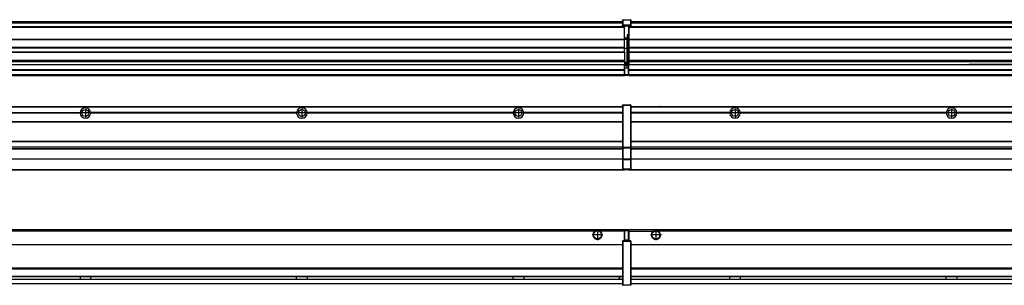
# Model space of a CAD drawing. Header units: inches. Extents: x -381 to 28422, y -418 to 176.
# Tile 30 of 49: x 11293 to 12202, y -154 to 90. Entities that reach past the tile are written whole.
import ezdxf

# ---------------------------------------------------------------- set-up
doc = ezdxf.new("R2010")
doc.units = ezdxf.units.IN
doc.linetypes.add('DOT_CENTER', pattern=[14, 12, -1, 0, -1])
doc.layers.add('1', color=7, linetype='Continuous')

# ---------------------------------------------------------------- blocks, each defined once
blk = doc.blocks.new('Modulos_intermedio__FL-14__8__32', base_point=(11855.18, -48.03))
at = {"color": 7, "linetype": 'Continuous'}
for p, q in [((11856.88, 10.47), (13249.18, 10.47)), ((11856.88, 10.22), (13249.18, 10.22)), ((11876.43, 10.47), (11876.48, 10.52)), ((11876.48, 10.52), (11883.88, 10.52)), ((11883.93, 10.47), (11883.88, 10.52)), ((11948.29, 4.77), (11856.88, 4.77)), ((11948.28, 4.47), (11856.88, 4.47)), ((11948.29, 4.17), (11856.88, 4.17)), ((11948.28, 4.47), (11948.29, 4.77)), ((11948.29, 4.17), (11948.28, 4.47)), ((11950.45, 6.05), (11950.44, 6.04)), ((11950.44, 2.91), (11950.45, 2.89)), ((12148.29, 4.77), (11958.07, 4.77)), ((11958.07, 4.77), (11958.08, 4.47)), ((11958.08, 4.47), (11958.07, 4.17)), ((12148.29, 4.17), (11958.07, 4.17)), ((12148.28, 4.47), (11958.08, 4.47)), ((12148.28, 4.47), (12148.29, 4.77)), ((12148.29, 4.17), (12148.28, 4.47)), ((12348.29, 4.77), (12158.07, 4.77)), ((12158.07, 4.77), (12158.08, 4.47)), ((12158.08, 4.47), (12158.07, 4.17)), ((12348.29, 4.17), (12158.07, 4.17)), ((12348.28, 4.47), (12158.08, 4.47)), ((11856.88, -3.53), (13249.18, -3.53)), ((11856.88, -3.78), (13249.18, -3.78)), ((13249.18, -4.03), (11856.88, -4.03)), ((11856.88, -21.53), (13249.18, -21.53)), ((11856.88, -21.78), (13249.18, -21.78)), ((11856.88, -26.73), (13249.18, -26.73)), ((11856.88, -26.82), (13249.18, -26.82)), ((11856.88, -28.37), (13249.18, -28.37)), ((11856.88, -28.53), (13249.18, -28.53)), ((11856.88, -28.65), (13249.18, -28.65)), ((13249.18, -38.02), (11856.88, -38.02)), ((13249.18, -38.11), (11856.88, -38.11)), ((11855.18, -47.53), (11855.18, -48.03)), ((11855.18, -48.03), (13251.18, -48.03)), ((11856.63, -47.53), (13249.43, -47.53))]:
    blk.add_line(p, q, dxfattribs=at)
for centre in [(11953.18, 4.47), (12153.18, 4.47)]:
    blk.add_circle(centre, 3.15, dxfattribs=at)
for centre, start, end in [((11953.18, 4.47), 3.5101, 176.4899), ((12153.18, 4.47), 3.5101, 176.4899), ((11953.18, 4.47), 183.51008, 356.48992), ((12153.18, 4.47), 183.51008, 356.48992)]:
    blk.add_arc(centre, 4.9, start, end, dxfattribs=at)
at = {"layer": '1', "color": 2, "linetype": 'DOT_CENTER'}
for p, q in [((11957.33, 4.47), (11949.03, 4.47)), ((11953.18, 8.62), (11953.18, 0.32)), ((12157.33, 4.47), (12149.03, 4.47)), ((12153.18, 8.62), (12153.18, 0.32))]:
    blk.add_line(p, q, dxfattribs=at)
blk = doc.blocks.new('Modulos_intermedio__FL-14__7__36', base_point=(10455.18, -48.03))
at = {"color": 7, "linetype": 'Continuous'}
for p, q in [((10456.88, 10.47), (11849.18, 10.47)), ((10456.88, 10.22), (11849.18, 10.22)), ((11822.43, 10.47), (11822.48, 10.52)), ((11822.48, 10.52), (11829.88, 10.52)), ((11829.93, 10.47), (11829.88, 10.52)), ((11849.18, 11.72), (11849.19, 11.79)), ((11849.18, 11.72), (11849.18, 11.47)), ((11849.18, 11.47), (11849.43, 11.47)), ((11849.18, 11.47), (11849.18, -27.21)), ((11849.19, 11.79), (11849.2, 11.82)), ((11849.2, 11.82), (11849.22, 11.86)), ((11849.22, 11.86), (11849.25, 11.9)), ((11849.25, 11.9), (11849.29, 11.93)), ((11849.29, 11.93), (11849.34, 11.96)), ((11849.34, 11.96), (11849.36, 11.96)), ((11849.36, 11.96), (11849.43, 11.97)), ((11849.43, 11.97), (11849.43, 11.47)), ((11849.43, 11.97), (11856.63, 11.97)), ((11856.63, 11.47), (11849.43, 11.47)), ((11849.43, 11.47), (11849.43, -27.21)), ((11856.63, 11.97), (11856.63, 11.47)), ((11856.7, 11.96), (11856.63, 11.97)), ((11856.88, 11.47), (11856.63, 11.47)), ((11856.63, 11.47), (11856.63, -27.21)), ((11856.72, 11.96), (11856.7, 11.96)), ((11856.76, 11.93), (11856.72, 11.96)), ((11856.8, 11.9), (11856.76, 11.93)), ((11856.84, 11.86), (11856.8, 11.9)), ((11856.86, 11.82), (11856.84, 11.86)), ((11856.87, 11.79), (11856.86, 11.82)), ((11856.88, 11.72), (11856.87, 11.79)), ((11856.88, 11.72), (11856.88, 11.47)), ((11856.88, 11.47), (11856.88, -27.21)), ((11158.07, 4.77), (11348.29, 4.77)), ((11348.29, 4.17), (11158.07, 4.17)), ((11348.28, 4.47), (11158.08, 4.47)), ((11348.28, 4.47), (11348.29, 4.77)), ((11348.29, 4.17), (11348.28, 4.47)), ((11548.29, 4.77), (11358.07, 4.77)), ((11358.08, 4.47), (11358.07, 4.77)), ((11358.07, 4.17), (11358.08, 4.47)), ((11548.29, 4.17), (11358.07, 4.17)), ((11548.28, 4.47), (11358.08, 4.47)), ((11548.29, 4.77), (11548.28, 4.47)), ((11548.28, 4.47), (11548.29, 4.17)), ((11558.08, 4.47), (11558.07, 4.77)), ((11748.29, 4.77), (11558.07, 4.77)), ((11558.07, 4.17), (11558.08, 4.47)), ((11748.29, 4.17), (11558.07, 4.17)), ((11748.28, 4.47), (11558.08, 4.47)), ((11748.29, 4.77), (11748.28, 4.47)), ((11748.28, 4.47), (11748.29, 4.17)), ((11849.18, 4.77), (11758.07, 4.77)), ((11758.08, 4.47), (11758.07, 4.77)), ((11758.07, 4.17), (11758.08, 4.47)), ((11849.18, 4.17), (11758.07, 4.17)), ((11849.18, 4.47), (11758.08, 4.47)), ((10456.88, -3.53), (11849.18, -3.53)), ((10456.88, -3.78), (11849.18, -3.78)), ((11849.18, -4.03), (10456.88, -4.03)), ((10456.88, -21.53), (11849.18, -21.53)), ((10456.88, -21.78), (11849.18, -21.78)), ((10456.88, -26.73), (11849.18, -26.73)), ((10456.88, -26.82), (11849.18, -26.82)), ((11849.18, -27.21), (11849.18, -27.52)), ((11849.18, -27.21), (11849.43, -27.21)), ((11849.43, -27.21), (11856.63, -27.21)), ((11849.43, -27.21), (11849.43, -27.62)), ((11856.63, -27.21), (11856.63, -27.62)), ((11856.88, -27.21), (11856.63, -27.21)), ((11856.88, -27.21), (11856.88, -27.52)), ((10456.88, -28.37), (11849.18, -28.37)), ((10456.88, -28.53), (11849.18, -28.53)), ((10456.88, -28.65), (11849.18, -28.65)), ((11849.18, -27.52), (11849.18, -38.19)), ((11849.18, -27.52), (11849.19, -27.54)), ((11849.19, -27.54), (11849.22, -27.57)), ((11849.22, -27.57), (11849.25, -27.59)), ((11849.25, -27.59), (11849.29, -27.6)), ((11849.29, -27.6), (11849.34, -27.61)), ((11849.34, -27.61), (11849.36, -27.61)), ((11849.36, -27.61), (11849.43, -27.62)), ((11849.43, -27.62), (11856.63, -27.62)), ((11849.43, -27.62), (11849.43, -38.3)), ((11856.7, -27.61), (11856.63, -27.62)), ((11856.63, -27.62), (11856.63, -38.3)), ((11856.72, -27.61), (11856.7, -27.61)), ((11856.76, -27.6), (11856.72, -27.61)), ((11856.8, -27.59), (11856.76, -27.6)), ((11856.84, -27.57), (11856.8, -27.59)), ((11856.87, -27.54), (11856.84, -27.57)), ((11856.88, -27.52), (11856.87, -27.54)), ((11856.88, -27.52), (11856.88, -38.19)), ((11849.18, -38.02), (10456.88, -38.02)), ((11849.18, -38.11), (10456.88, -38.11)), ((11849.18, -38.19), (11849.19, -38.22)), ((11849.18, -38.19), (11849.18, -38.71)), ((11849.18, -38.71), (11849.18, -47.03)), ((11849.18, -38.71), (11849.43, -38.71)), ((11849.19, -38.22), (11849.22, -38.25)), ((11849.22, -38.25), (11849.25, -38.27)), ((11849.25, -38.27), (11849.29, -38.28)), ((11849.29, -38.28), (11849.34, -38.29)), ((11849.34, -38.29), (11849.36, -38.29)), ((11849.36, -38.29), (11849.43, -38.3)), ((11856.63, -38.3), (11849.43, -38.3)), ((11849.43, -38.3), (11849.43, -38.71)), ((11856.63, -38.71), (11849.43, -38.71)), ((11849.43, -38.71), (11849.43, -47.03)), ((11856.7, -38.29), (11856.63, -38.3)), ((11856.63, -38.3), (11856.63, -38.71)), ((11856.63, -38.71), (11856.63, -47.03)), ((11856.88, -38.71), (11856.63, -38.71)), ((11856.72, -38.29), (11856.7, -38.29)), ((11856.76, -38.28), (11856.72, -38.29)), ((11856.8, -38.27), (11856.76, -38.28)), ((11856.84, -38.25), (11856.8, -38.27)), ((11856.87, -38.22), (11856.84, -38.25)), ((11856.88, -38.19), (11856.87, -38.22)), ((11856.88, -38.19), (11856.88, -38.71)), ((11856.88, -38.71), (11856.88, -47.03)), ((10455.18, -48.03), (11851.18, -48.03)), ((10456.63, -47.53), (11849.43, -47.53)), ((11849.18, -47.03), (11849.18, -47.28)), ((11849.18, -47.03), (11849.43, -47.03)), ((11849.18, -47.28), (11849.19, -47.34)), ((11849.19, -47.34), (11849.2, -47.37)), ((11849.2, -47.37), (11849.22, -47.41)), ((11849.22, -47.41), (11849.25, -47.45)), ((11849.25, -47.45), (11849.29, -47.49)), ((11849.29, -47.49), (11849.34, -47.51)), ((11849.34, -47.51), (11849.36, -47.52)), ((11849.36, -47.52), (11849.43, -47.53)), ((11849.43, -47.03), (11849.43, -47.53)), ((11849.43, -47.03), (11856.63, -47.03)), ((11849.43, -47.53), (11856.63, -47.53)), ((11851.18, -47.53), (11851.18, -48.03)), ((11856.88, -47.03), (11856.63, -47.03)), ((11856.63, -47.03), (11856.63, -47.53)), ((11856.7, -47.52), (11856.63, -47.53)), ((11856.72, -47.51), (11856.7, -47.52)), ((11856.76, -47.49), (11856.72, -47.51)), ((11856.8, -47.45), (11856.76, -47.49)), ((11856.84, -47.41), (11856.8, -47.45)), ((11856.86, -47.37), (11856.84, -47.41)), ((11856.87, -47.34), (11856.86, -47.37)), ((11856.88, -47.28), (11856.87, -47.34)), ((11856.88, -47.03), (11856.88, -47.28))]:
    blk.add_line(p, q, dxfattribs=at)
for centre in [(11353.18, 4.47), (11553.18, 4.47), (11753.18, 4.47)]:
    blk.add_circle(centre, 3.15, dxfattribs=at)
for centre, start, end in [((11353.18, 4.47), 3.5101, 176.4899), ((11553.18, 4.47), 3.5101, 176.4899), ((11753.18, 4.47), 3.5101, 176.4899), ((11353.18, 4.47), 183.51008, 356.48992), ((11553.18, 4.47), 183.51008, 356.48992), ((11753.18, 4.47), 183.51008, 356.48992)]:
    blk.add_arc(centre, 4.9, start, end, dxfattribs=at)
at = {"layer": '1', "color": 2, "linetype": 'DOT_CENTER'}
for p, q in [((11357.33, 4.47), (11349.03, 4.47)), ((11353.18, 8.62), (11353.18, 0.32)), ((11557.33, 4.47), (11549.03, 4.47)), ((11553.18, 8.62), (11553.18, 0.32)), ((11757.33, 4.47), (11749.03, 4.47)), ((11753.18, 8.62), (11753.18, 0.32))]:
    blk.add_line(p, q, dxfattribs=at)
blk = doc.blocks.new('F-274__37', base_point=(621.12, -75.97))
for name, p in [('Modulos_intermedio__FL-14__7__36', (10455.18, -48.03)), ('Modulos_intermedio__FL-14__8__32', (11855.18, -48.03))]:
    blk.add_blockref(name, p)
blk = doc.blocks.new('Alzado2', base_point=(2889, -32))
blk.add_blockref('F-274__37', (621.12, -75.97))
blk = doc.blocks.new('Modulos_intermedio__FL-14__8__60', base_point=(11855.18, 38.97))
at = {"color": 7, "linetype": 'Continuous'}
for p, q in [((11855.18, 84.47), (11855.18, 83.99)), ((11855.18, 83.99), (11855.18, 83.97)), ((13251.18, 83.99), (11855.18, 83.99)), ((11855.18, 83.97), (11855.18, 83.47)), ((11855.18, 83.97), (13251.18, 83.97)), ((11855.18, 83.47), (11855.18, 72.41)), ((11855.18, 83.47), (13251.18, 83.47)), ((11856.88, 88.97), (13249.18, 88.97)), ((11856.88, 88.96), (13249.18, 88.96)), ((11856.88, 88.35), (13249.18, 88.35)), ((11856.88, 88.03), (13249.18, 88.03)), ((11856.88, 87.7), (13249.18, 87.7)), ((11855.18, 72.41), (11855.18, 72.16)), ((11855.18, 72.41), (13251.18, 72.41)), ((11855.18, 72.16), (13251.18, 72.16)), ((11855.18, 72.16), (11855.18, 64.79)), ((13251.18, 64.79), (11855.18, 64.79)), ((11855.18, 64.79), (11855.18, 64.54)), ((11855.18, 64.54), (11855.18, 60.91)), ((11855.18, 64.54), (13251.18, 64.54)), ((11855.18, 60.91), (11855.18, 60.41)), ((11855.18, 60.91), (13251.18, 60.91)), ((11855.18, 60.41), (13251.18, 60.41)), ((11855.18, 60.41), (11855.18, 59.42)), ((11855.18, 59.42), (11855.18, 53.15)), ((11855.18, 53.15), (11855.18, 51.48)), ((11855.18, 53.15), (13251.18, 53.15)), ((13251.18, 51.48), (11855.18, 51.48)), ((11855.18, 51.48), (11855.18, 51.37)), ((11855.18, 51.37), (11855.18, 49.19)), ((11855.18, 49.19), (11855.18, 49.16)), ((11855.18, 49.19), (12169.43, 49.19)), ((11855.18, 44.48), (11855.18, 49.16)), ((11855.18, 49.16), (12169.43, 49.16)), ((12169.43, 49.19), (12169.43, 49.18)), ((12178.18, 49.19), (12169.43, 49.19)), ((12169.43, 49.18), (12169.43, 49.16)), ((12169.43, 49.18), (12178.18, 49.18)), ((12169.43, 49.16), (12178.18, 49.16)), ((12178.18, 49.19), (12178.18, 49.18)), ((12369.43, 49.19), (12178.18, 49.19)), ((12178.18, 49.18), (12178.18, 49.16)), ((12178.18, 49.16), (12369.43, 49.16)), ((11855.18, 44.48), (11855.18, 44.04)), ((11855.18, 44.48), (13251.13, 44.48)), ((11855.18, 39.97), (11855.18, 44.04)), ((11855.18, 44.04), (13251.13, 44.04)), ((11855.18, 39.97), (11855.18, 39.47)), ((11855.18, 39.97), (13251.13, 39.97)), ((11855.18, 39.47), (11855.18, 39.22)), ((11855.18, 39.47), (13251.13, 39.47)), ((11855.18, 39.22), (11855.18, 38.97)), ((11855.18, 39.22), (13251.13, 39.22)), ((11855.18, 38.97), (13251.13, 38.97))]:
    blk.add_line(p, q, dxfattribs=at)
blk = doc.blocks.new('Modulos_intermedio__FL-14__7__64', base_point=(10455.18, 38.97))
at = {"color": 7, "linetype": 'Continuous'}
for p, q in [((11851.18, 83.99), (10455.18, 83.99)), ((10455.18, 83.97), (11851.18, 83.97)), ((10455.18, 83.47), (11851.18, 83.47)), ((10456.88, 88.97), (11849.18, 88.97)), ((10456.88, 88.96), (11849.18, 88.96)), ((10456.88, 88.35), (11849.18, 88.35)), ((10456.88, 88.03), (11849.18, 88.03)), ((10456.88, 87.7), (11849.18, 87.7)), ((11849.18, 90.22), (11849.19, 90.29)), ((11849.18, 90.22), (11849.2, 90.24)), ((11849.18, 90.22), (11849.18, 90.16)), ((11849.18, 90.16), (11849.18, 90.22)), ((11849.18, 90.16), (11849.18, 85.33)), ((11849.18, 85.33), (11849.19, 85.4)), ((11849.18, 85.33), (11849.18, 85.22)), ((11849.18, 85.22), (11849.19, 85.29)), ((11849.18, 85.22), (11849.18, 84.97)), ((11849.18, 84.97), (11849.43, 84.97)), ((11849.18, 84.97), (11849.18, 84.72)), ((11849.19, 84.66), (11849.18, 84.72)), ((11849.19, 90.29), (11849.2, 90.32)), ((11849.19, 85.4), (11849.2, 85.42)), ((11849.19, 85.29), (11849.2, 85.32)), ((11849.2, 84.63), (11849.19, 84.66)), ((11849.2, 90.32), (11849.22, 90.36)), ((11849.2, 90.24), (11849.22, 90.28)), ((11849.2, 85.42), (11849.22, 85.46)), ((11849.2, 85.32), (11849.22, 85.36)), ((11849.22, 84.59), (11849.2, 84.63)), ((11849.22, 90.36), (11849.25, 90.4)), ((11849.22, 90.28), (11849.25, 90.32)), ((11849.22, 85.46), (11849.25, 85.5)), ((11849.25, 85.4), (11849.22, 85.36)), ((11849.22, 85.36), (11849.25, 85.4)), ((11849.25, 84.55), (11849.22, 84.59)), ((11849.25, 90.4), (11849.29, 90.43)), ((11849.25, 90.32), (11849.29, 90.35)), ((11849.25, 85.5), (11849.29, 85.53)), ((11849.25, 85.4), (11849.29, 85.43)), ((11849.29, 84.51), (11849.25, 84.55)), ((11849.29, 90.43), (11849.34, 90.46)), ((11849.29, 90.35), (11849.34, 90.37)), ((11849.29, 85.53), (11849.34, 85.55)), ((11849.34, 85.46), (11849.29, 85.43)), ((11849.29, 85.43), (11849.34, 85.46)), ((11849.34, 84.49), (11849.29, 84.51)), ((11849.34, 90.46), (11849.36, 90.46)), ((11849.34, 90.37), (11849.36, 90.38)), ((11849.34, 85.55), (11849.36, 85.55)), ((11849.34, 85.46), (11849.36, 85.46)), ((11849.36, 84.48), (11849.34, 84.49)), ((11849.36, 90.46), (11849.43, 90.47)), ((11849.36, 90.38), (11849.43, 90.39)), ((11849.36, 85.55), (11849.43, 85.56)), ((11849.36, 85.46), (11849.43, 85.47)), ((11849.43, 84.47), (11849.36, 84.48)), ((11849.43, 90.47), (11856.63, 90.47)), ((11849.43, 90.47), (11849.43, 90.39)), ((11849.43, 90.39), (11856.63, 90.39)), ((11849.43, 90.39), (11849.43, 85.56)), ((11856.63, 85.56), (11849.43, 85.56)), ((11849.43, 85.56), (11849.43, 85.47)), ((11849.43, 85.47), (11849.43, 84.97)), ((11849.43, 85.47), (11856.63, 85.47)), ((11849.43, 84.97), (11849.43, 84.47)), ((11849.43, 84.97), (11851.18, 84.97)), ((11849.43, 84.47), (11851.18, 84.47)), ((11851.18, 84.97), (11854.88, 84.97)), ((11851.18, 84.97), (11851.18, 83.97)), ((11851.18, 83.97), (11851.18, 83.47)), ((11851.18, 72.41), (11851.18, 83.47)), ((11854.88, 84.97), (11854.88, 77.44)), ((11854.88, 84.97), (11856.63, 84.97)), ((11854.88, 84.47), (11856.63, 84.47)), ((11856.63, 90.47), (11856.63, 90.39)), ((11856.7, 90.46), (11856.63, 90.47)), ((11856.63, 90.39), (11856.63, 85.56)), ((11856.7, 90.38), (11856.63, 90.39)), ((11856.7, 85.55), (11856.63, 85.56)), ((11856.63, 85.56), (11856.63, 85.47)), ((11856.7, 85.46), (11856.63, 85.47)), ((11856.63, 85.47), (11856.63, 84.97)), ((11856.88, 84.97), (11856.63, 84.97)), ((11856.63, 84.97), (11856.63, 84.47)), ((11856.63, 84.47), (11856.7, 84.48)), ((11856.72, 90.46), (11856.7, 90.46)), ((11856.72, 90.37), (11856.7, 90.38)), ((11856.72, 85.55), (11856.7, 85.55)), ((11856.72, 85.46), (11856.7, 85.46)), ((11856.7, 84.48), (11856.72, 84.49)), ((11856.76, 90.43), (11856.72, 90.46)), ((11856.76, 90.35), (11856.72, 90.37)), ((11856.76, 85.53), (11856.72, 85.55)), ((11856.8, 85.4), (11856.72, 85.46)), ((11856.76, 85.43), (11856.72, 85.46)), ((11856.72, 84.49), (11856.76, 84.51)), ((11856.8, 90.4), (11856.76, 90.43)), ((11856.8, 90.32), (11856.76, 90.35)), ((11856.8, 85.5), (11856.76, 85.53)), ((11856.8, 85.4), (11856.76, 85.43)), ((11856.76, 84.51), (11856.8, 84.55)), ((11856.84, 90.36), (11856.8, 90.4)), ((11856.84, 90.28), (11856.8, 90.32)), ((11856.84, 85.46), (11856.8, 85.5)), ((11856.84, 85.36), (11856.8, 85.4)), ((11856.84, 85.36), (11856.8, 85.4)), ((11856.8, 84.55), (11856.84, 84.59)), ((11856.86, 90.32), (11856.84, 90.36)), ((11856.86, 90.24), (11856.84, 90.28)), ((11856.86, 85.42), (11856.84, 85.46)), ((11856.86, 85.32), (11856.84, 85.36)), ((11856.84, 84.59), (11856.86, 84.63)), ((11856.87, 90.29), (11856.86, 90.32)), ((11856.88, 90.22), (11856.86, 90.24)), ((11856.87, 85.4), (11856.86, 85.42)), ((11856.87, 85.29), (11856.86, 85.32)), ((11856.86, 84.63), (11856.87, 84.66)), ((11856.88, 90.22), (11856.87, 90.29)), ((11856.88, 85.33), (11856.87, 85.4)), ((11856.88, 85.22), (11856.87, 85.29)), ((11856.87, 84.66), (11856.88, 84.72)), ((11856.88, 90.16), (11856.88, 90.22)), ((11856.88, 90.22), (11856.88, 90.16)), ((11856.88, 90.16), (11856.88, 85.33)), ((11856.88, 85.33), (11856.88, 85.22)), ((11856.88, 85.22), (11856.88, 84.97)), ((11856.88, 84.97), (11856.88, 84.72)), ((11853.43, 73.5), (11851.18, 73.5)), ((11853.43, 73), (11851.18, 73)), ((11854.88, 76.45), (11853.43, 76.45)), ((11853.43, 76.45), (11853.43, 73.5)), ((11853.43, 73), (11853.43, 73.5)), ((11853.43, 73.5), (11853.68, 73.5)), ((11853.43, 73), (11853.43, 72.5)), ((11853.68, 73.19), (11853.67, 73.21)), ((11853.68, 76.45), (11853.68, 73.5)), ((11853.68, 76.3), (11854.88, 76.3)), ((11853.68, 73.25), (11853.68, 73.5)), ((11853.68, 73.19), (11853.68, 72.5)), ((11854.88, 79.65), (11855.18, 79.58)), ((11854.88, 78.12), (11855.18, 78.12)), ((11854.88, 77.6), (11855.18, 77.6)), ((11854.88, 77.44), (11855.18, 77.36)), ((11854.88, 76.45), (11855.18, 76.53)), ((11854.88, 76.3), (11854.88, 76.45)), ((11855.18, 76.3), (11854.88, 76.3)), ((11854.88, 63.97), (11854.88, 76.3)), ((10455.18, 72.41), (11851.18, 72.41)), ((10455.18, 72.16), (11851.18, 72.16)), ((11851.18, 64.79), (10455.18, 64.79)), ((10455.18, 64.54), (11851.18, 64.54)), ((11851.18, 72.5), (11853.43, 72.5)), ((11851.18, 72.41), (11851.18, 72.16)), ((11851.18, 64.79), (11851.18, 72.16)), ((11851.18, 64.79), (11851.18, 64.54)), ((11851.18, 60.91), (11851.18, 64.54)), ((11853.43, 63.97), (11851.18, 63.97)), ((11853.43, 72.5), (11853.43, 63.97)), ((11853.68, 72.5), (11853.43, 72.5)), ((11853.43, 63.97), (11853.68, 63.97)), ((11853.43, 50.98), (11853.43, 63.97)), ((11853.68, 63.97), (11853.68, 72.5)), ((11853.68, 63.97), (11854.88, 63.97)), ((11853.68, 50.98), (11853.68, 63.97)), ((11855.18, 63.97), (11854.88, 63.97)), ((11854.88, 49.58), (11854.88, 63.97)), ((10455.18, 60.91), (11851.18, 60.91)), ((10455.18, 60.41), (11851.18, 60.41)), ((11851.18, 60.91), (11851.18, 60.41)), ((11851.18, 60.41), (11851.18, 59.42)), ((11851.18, 59.42), (11851.18, 53.15)), ((10455.18, 53.15), (11851.18, 53.15)), ((11851.18, 51.48), (10455.18, 51.48)), ((11178.18, 49.19), (11851.18, 49.19)), ((11178.18, 49.16), (11851.18, 49.16)), ((11851.13, 44.48), (11851.13, 47.58)), ((11851.13, 47.58), (11851.18, 47.58)), ((11851.13, 45.47), (11851.18, 45.48)), ((11851.18, 53.15), (11851.18, 51.48)), ((11851.18, 51.48), (11851.18, 51.37)), ((11851.18, 51.37), (11851.18, 49.19)), ((11853.43, 50.98), (11851.18, 50.98)), ((11853.43, 49.98), (11851.18, 49.98)), ((11851.18, 49.19), (11851.18, 49.16)), ((11851.18, 47.58), (11851.18, 49.16)), ((11853.43, 48.98), (11851.18, 48.98)), ((11853.43, 47.91), (11851.18, 47.91)), ((11851.18, 46), (11851.18, 47.58)), ((11851.18, 46), (11851.18, 39.97)), ((11851.18, 46), (11853.43, 46)), ((11853.43, 49.98), (11853.43, 50.98)), ((11853.43, 50.98), (11853.68, 50.98)), ((11853.43, 49.98), (11853.43, 48.98)), ((11853.68, 48.98), (11853.43, 48.98)), ((11853.43, 47.91), (11853.43, 48.98)), ((11853.43, 47.91), (11853.52, 47.89)), ((11853.43, 46), (11853.43, 47.91)), ((11853.43, 46), (11854.88, 46)), ((11853.52, 47.89), (11853.6, 47.83)), ((11853.6, 47.83), (11853.66, 47.75)), ((11853.66, 47.75), (11853.68, 47.66)), ((11853.68, 49.73), (11853.68, 50.98)), ((11853.68, 49.73), (11853.68, 48.98)), ((11853.68, 49.58), (11854.88, 49.58)), ((11853.68, 47.66), (11853.68, 48.98)), ((11853.68, 48.93), (11854.88, 48.93)), ((11853.68, 46), (11853.68, 47.66)), ((11855.18, 49.58), (11854.88, 49.58)), ((11854.88, 48.93), (11854.88, 49.58)), ((11854.88, 48.93), (11855.18, 48.85)), ((11854.88, 48.93), (11854.88, 47.33)), ((11854.88, 47.33), (11854.88, 46)), ((11855.18, 45.92), (11854.88, 46)), ((10455.18, 44.48), (11851.13, 44.48)), ((10455.18, 44.04), (11851.13, 44.04)), ((10455.18, 39.97), (11851.13, 39.97)), ((10455.18, 39.47), (11851.13, 39.47)), ((10455.18, 39.22), (11851.13, 39.22)), ((10455.18, 38.97), (11851.13, 38.97)), ((11851.13, 44.48), (11851.18, 44.48)), ((11851.13, 44.48), (11851.13, 44.04)), ((11851.13, 39.97), (11851.13, 44.04)), ((11851.18, 40.48), (11851.13, 40.48)), ((11851.13, 39.97), (11851.13, 39.47)), ((11851.13, 39.22), (11851.13, 39.47)), ((11851.13, 39.22), (11851.13, 38.97)), ((11851.18, 39.97), (11851.18, 39.47)), ((11851.18, 39.97), (11854.63, 39.97)), ((11851.18, 39.47), (11854.63, 39.47)), ((11855.18, 45.08), (11854.63, 44.93)), ((11854.63, 44.93), (11854.63, 39.97)), ((11854.63, 39.97), (11854.63, 39.47)), ((11854.88, 39.97), (11854.63, 39.97)), ((11854.88, 45), (11855.18, 45.08)), ((11854.88, 45), (11854.88, 39.97)), ((11854.88, 44.81), (11855.18, 44.87)), ((11854.88, 41.31), (11855.18, 41.37)), ((11854.88, 40.83), (11855.18, 40.91)), ((11854.88, 39.97), (11854.88, 39.72))]:
    blk.add_line(p, q, dxfattribs=at)
for centre, start, end in [((11853.43, 73.25), 270, 0), ((11853.43, 49.73), 0, 90), ((11854.63, 39.72), 270, 0)]:
    blk.add_arc(centre, 0.25, start, end, dxfattribs=at)
blk = doc.blocks.new('F-274__65', base_point=(621.12, 38.97))
for name, p in [('Modulos_intermedio__FL-14__7__64', (10455.18, 38.97)), ('Modulos_intermedio__FL-14__8__60', (11855.18, 38.97))]:
    blk.add_blockref(name, p)
blk = doc.blocks.new('Inferior2', base_point=(2889, 64.72))
blk.add_blockref('F-274__65', (621.12, 38.97))
blk = doc.blocks.new('Modulos_intermedio__FL-14__8__85', base_point=(11855.18, -154.47))
at = {"color": 7, "linetype": 'Continuous'}
for p, q in [((11855.18, -102.97), (11855.18, -104.47)), ((11855.18, -102.97), (13251.13, -102.97)), ((11855.18, -104.47), (11877.77, -104.47)), ((11855.18, -104.47), (11855.18, -113.47)), ((11877.77, -104.47), (11878.72, -103.98)), ((11878.72, -103.98), (11880.18, -103.72)), ((11880.18, -103.72), (11881.63, -103.98)), ((11881.63, -103.98), (11882.59, -104.47)), ((13223.77, -104.47), (11882.59, -104.47)), ((11856.88, -116.72), (13249.18, -116.72)), ((11856.88, -116.97), (13249.18, -116.97)), ((13249.18, -117.22), (11856.88, -117.22)), ((13249.18, -138.72), (11856.88, -138.72)), ((13249.18, -138.97), (11856.88, -138.97)), ((11856.88, -139.22), (13249.18, -139.22)), ((11856.88, -145.97), (13249.18, -145.97)), ((11856.88, -146.22), (13249.18, -146.22)), ((11856.88, -148.72), (13249.18, -148.72)), ((11856.88, -148.97), (13249.18, -148.97)), ((11856.88, -152.72), (13249.18, -152.72)), ((11856.88, -152.97), (13249.18, -152.97)), ((11948.28, -146.3), (11948.28, -146.22)), ((11948.28, -146.35), (11948.28, -146.3)), ((11948.29, -147.07), (11948.28, -146.35)), ((11948.28, -148.6), (11948.29, -147.56)), ((11948.28, -148.72), (11948.28, -148.6)), ((11948.29, -147.56), (11948.29, -147.07)), ((11958.08, -146.35), (11958.07, -146.75)), ((11958.07, -146.75), (11958.07, -147.72)), ((11958.07, -147.72), (11958.08, -148.43)), ((11958.08, -146.22), (11958.08, -146.3)), ((11958.08, -146.3), (11958.08, -146.35)), ((11958.08, -148.43), (11958.08, -148.59)), ((11958.08, -148.59), (11958.08, -148.65)), ((11958.08, -148.65), (11958.08, -148.72)), ((12148.28, -146.3), (12148.28, -146.22)), ((12148.28, -146.35), (12148.28, -146.3)), ((12148.29, -146.98), (12148.28, -146.35)), ((12148.28, -148.43), (12148.29, -147.88)), ((12148.28, -148.65), (12148.28, -148.43)), ((12148.28, -148.72), (12148.28, -148.65)), ((12148.29, -147.23), (12148.29, -146.98)), ((12148.29, -147.88), (12148.29, -147.23)), ((12158.08, -146.35), (12158.07, -146.75)), ((12158.07, -146.75), (12158.07, -147.72)), ((12158.07, -147.72), (12158.08, -148.43)), ((12158.08, -146.22), (12158.08, -146.3)), ((12158.08, -146.3), (12158.08, -146.35)), ((12158.08, -148.43), (12158.08, -148.59)), ((12158.08, -148.59), (12158.08, -148.65)), ((12158.08, -148.65), (12158.08, -148.72))]:
    blk.add_line(p, q, dxfattribs=at)
for radius in [4, 3.7]:
    blk.add_circle((11880.18, -107.97), radius, dxfattribs=at)
blk.add_arc((11880.18, -107.97), 4.25, 124.56032, 55.43968, dxfattribs=at)
at = {"layer": '1', "color": 2, "linetype": 'DOT_CENTER'}
for p, q in [((11885.18, -107.97), (11875.18, -107.97)), ((11880.18, -102.97), (11880.18, -112.97))]:
    blk.add_line(p, q, dxfattribs=at)
blk = doc.blocks.new('Modulos_intermedio__FL-14__7__89', base_point=(10455.18, -154.47))
at = {"color": 7, "linetype": 'Continuous'}
for p, q in [((10455.18, -102.97), (11851.13, -102.97)), ((11823.77, -104.47), (10482.59, -104.47)), ((11824.72, -103.98), (11823.77, -104.47)), ((11826.18, -103.72), (11824.72, -103.98)), ((11827.63, -103.98), (11826.18, -103.72)), ((11828.59, -104.47), (11827.63, -103.98)), ((11851.13, -104.47), (11828.59, -104.47)), ((11851.13, -104.47), (11851.13, -102.97)), ((11851.13, -111.58), (11851.13, -104.47)), ((11851.18, -104.48), (11851.13, -104.48)), ((11851.18, -105.48), (11851.13, -105.48)), ((11854.63, -103.47), (11851.18, -103.47)), ((11851.18, -103.47), (11851.18, -103.97)), ((11851.18, -103.97), (11851.18, -111.58)), ((11851.18, -103.97), (11854.63, -103.97)), ((11854.63, -103.47), (11854.63, -103.97)), ((11854.88, -103.97), (11854.63, -103.97)), ((11854.63, -103.97), (11854.63, -112.97)), ((11854.88, -103.72), (11854.88, -103.97)), ((11854.88, -103.97), (11854.88, -112.97)), ((11854.88, -104.83), (11855.18, -104.91)), ((11854.88, -106.47), (11855.18, -106.47)), ((11854.88, -107.48), (11855.18, -107.48)), ((10456.88, -116.72), (11849.18, -116.72)), ((10456.88, -116.97), (11849.18, -116.97)), ((11849.18, -117.22), (10456.88, -117.22)), ((11849.18, -113.72), (11849.19, -113.66)), ((11849.18, -113.72), (11849.18, -113.97)), ((11849.18, -113.97), (11849.43, -113.97)), ((11849.18, -113.97), (11849.18, -153.97)), ((11849.19, -113.66), (11849.2, -113.63)), ((11849.2, -113.63), (11849.22, -113.59)), ((11849.22, -113.59), (11849.25, -113.55)), ((11849.25, -113.55), (11849.29, -113.51)), ((11849.29, -113.51), (11849.34, -113.49)), ((11849.34, -113.49), (11849.36, -113.48)), ((11849.36, -113.48), (11849.43, -113.47)), ((11849.43, -113.47), (11849.43, -113.97)), ((11851.18, -113.47), (11849.43, -113.47)), ((11849.43, -113.97), (11849.43, -153.97)), ((11856.63, -113.97), (11849.43, -113.97)), ((11851.13, -109.47), (11851.18, -109.48)), ((11851.18, -111.58), (11851.13, -111.58)), ((11851.18, -113.47), (11851.18, -111.58)), ((11854.63, -112.97), (11851.18, -112.97)), ((11854.88, -113.47), (11851.18, -113.47)), ((11854.88, -112.97), (11854.63, -112.97)), ((11854.63, -112.97), (11854.63, -113.47)), ((11854.88, -111.93), (11855.18, -112.01)), ((11854.88, -112.97), (11854.88, -113.26)), ((11854.88, -113.26), (11854.88, -113.47)), ((11856.63, -113.47), (11854.88, -113.47)), ((11856.63, -113.47), (11856.63, -113.97)), ((11856.7, -113.48), (11856.63, -113.47)), ((11856.63, -113.97), (11856.63, -153.97)), ((11856.88, -113.97), (11856.63, -113.97)), ((11856.72, -113.49), (11856.7, -113.48)), ((11856.76, -113.51), (11856.72, -113.49)), ((11856.8, -113.55), (11856.76, -113.51)), ((11856.84, -113.59), (11856.8, -113.55)), ((11856.86, -113.63), (11856.84, -113.59)), ((11856.87, -113.66), (11856.86, -113.63)), ((11856.88, -113.72), (11856.87, -113.66)), ((11856.88, -113.72), (11856.88, -113.97)), ((11856.88, -113.97), (11856.88, -153.97)), ((11849.18, -138.72), (10456.88, -138.72)), ((11849.18, -138.97), (10456.88, -138.97)), ((10456.88, -139.22), (11849.18, -139.22)), ((10456.88, -145.97), (11849.18, -145.97)), ((10456.88, -146.22), (11849.18, -146.22)), ((10456.88, -148.72), (11849.18, -148.72)), ((10456.88, -148.97), (11849.18, -148.97)), ((10456.88, -152.72), (11849.18, -152.72)), ((10456.88, -152.97), (11849.18, -152.97)), ((11348.28, -146.22), (11348.28, -146.3)), ((11348.28, -146.3), (11348.28, -146.52)), ((11348.28, -146.52), (11348.29, -147.07)), ((11348.29, -147.96), (11348.28, -148.59)), ((11348.28, -148.59), (11348.28, -148.65)), ((11348.28, -148.65), (11348.28, -148.72)), ((11348.29, -147.07), (11348.29, -147.72)), ((11348.29, -147.72), (11348.29, -147.96)), ((11358.08, -146.35), (11358.07, -146.75)), ((11358.07, -146.75), (11358.07, -147.72)), ((11358.07, -147.72), (11358.08, -148.43)), ((11358.08, -146.22), (11358.08, -146.3)), ((11358.08, -146.3), (11358.08, -146.35)), ((11358.08, -148.43), (11358.08, -148.6)), ((11358.08, -148.6), (11358.08, -148.65)), ((11358.08, -148.65), (11358.08, -148.72)), ((11548.28, -146.3), (11548.28, -146.22)), ((11548.28, -146.35), (11548.28, -146.3)), ((11548.29, -146.98), (11548.28, -146.35)), ((11548.28, -148.2), (11548.29, -147.88)), ((11548.28, -148.65), (11548.28, -148.2)), ((11548.28, -148.72), (11548.28, -148.65)), ((11548.29, -147.23), (11548.29, -146.98)), ((11548.29, -147.88), (11548.29, -147.23)), ((11558.08, -146.35), (11558.07, -146.75)), ((11558.07, -146.75), (11558.07, -147.72)), ((11558.07, -147.72), (11558.08, -148.43)), ((11558.08, -146.22), (11558.08, -146.3)), ((11558.08, -146.3), (11558.08, -146.35)), ((11558.08, -148.43), (11558.08, -148.6)), ((11558.08, -148.6), (11558.08, -148.65)), ((11558.08, -148.65), (11558.08, -148.72)), ((11748.28, -146.3), (11748.28, -146.22)), ((11748.28, -146.35), (11748.28, -146.3)), ((11748.29, -146.98), (11748.28, -146.35)), ((11748.28, -148.2), (11748.29, -147.88)), ((11748.28, -148.65), (11748.28, -148.2)), ((11748.28, -148.72), (11748.28, -148.65)), ((11748.29, -147.23), (11748.29, -146.98)), ((11748.29, -147.88), (11748.29, -147.23)), ((11758.07, -147.23), (11758.06, -147.56)), ((11758.06, -147.56), (11758.07, -148.2)), ((11758.08, -146.35), (11758.07, -147.23)), ((11758.07, -148.2), (11758.08, -148.6)), ((11758.08, -146.22), (11758.08, -146.3)), ((11758.08, -146.3), (11758.08, -146.35)), ((11758.08, -148.6), (11758.08, -148.72)), ((11846.18, -146.65), (11846.24, -146.4)), ((11846.18, -146.65), (11846.18, -147.16)), ((11846.18, -147.16), (11846.18, -148.23)), ((11846.24, -148.55), (11846.18, -148.23)), ((11846.24, -146.4), (11846.46, -146.22)), ((11846.46, -148.72), (11846.24, -148.55)), ((11846.6, -146.22), (11846.6, -146.26)), ((11846.6, -146.26), (11846.6, -146.97)), ((11846.6, -146.97), (11846.6, -148.69)), ((11846.6, -148.69), (11846.6, -148.72)), ((11849.18, -153.97), (11849.18, -154.22)), ((11849.18, -153.97), (11849.43, -153.97)), ((11849.18, -154.22), (11849.19, -154.29)), ((11849.19, -154.29), (11849.2, -154.32)), ((11849.2, -154.32), (11849.22, -154.36)), ((11849.22, -154.36), (11849.25, -154.4)), ((11849.25, -154.4), (11849.29, -154.43)), ((11849.29, -154.43), (11849.34, -154.46)), ((11849.34, -154.46), (11849.36, -154.46)), ((11849.36, -154.46), (11849.43, -154.47)), ((11849.43, -153.97), (11849.43, -154.47)), ((11849.43, -153.97), (11856.63, -153.97)), ((11856.63, -154.47), (11849.43, -154.47)), ((11856.63, -153.97), (11856.63, -154.47)), ((11856.88, -153.97), (11856.63, -153.97)), ((11856.7, -154.46), (11856.63, -154.47)), ((11856.72, -154.46), (11856.7, -154.46)), ((11856.76, -154.43), (11856.72, -154.46)), ((11856.8, -154.4), (11856.76, -154.43)), ((11856.84, -154.36), (11856.8, -154.4)), ((11856.86, -154.32), (11856.84, -154.36)), ((11856.87, -154.29), (11856.86, -154.32)), ((11856.88, -154.22), (11856.87, -154.29)), ((11856.88, -153.97), (11856.88, -154.22))]:
    blk.add_line(p, q, dxfattribs=at)
for radius in [4, 3.7]:
    blk.add_circle((11826.18, -107.97), radius, dxfattribs=at)
for centre, radius, start, end in [((11826.18, -107.97), 4.25, 124.56032, 55.43968), ((11854.63, -103.72), 0.25, 0, 90)]:
    blk.add_arc(centre, radius, start, end, dxfattribs=at)
at = {"layer": '1', "color": 2, "linetype": 'DOT_CENTER'}
for p, q in [((11831.18, -107.97), (11821.18, -107.97)), ((11826.18, -102.97), (11826.18, -112.97))]:
    blk.add_line(p, q, dxfattribs=at)
blk = doc.blocks.new('F-274__90', base_point=(621.12, -154.47))
for name, p in [('Modulos_intermedio__FL-14__7__89', (10455.18, -154.47)), ('Modulos_intermedio__FL-14__8__85', (11855.18, -154.47))]:
    blk.add_blockref(name, p)
blk = doc.blocks.new('Superior1', base_point=(2889, -128.72))
blk.add_blockref('F-274__90', (621.12, -154.47))

msp = doc.modelspace()

# ---------------------------------------------------------------- block references
for name, p in [('Inferior2', (2889, 64.72)), ('Alzado2', (2889, -32)), ('Superior1', (2889, -128.72))]:
    msp.add_blockref(name, p)

doc.saveas('drawing.dxf')
